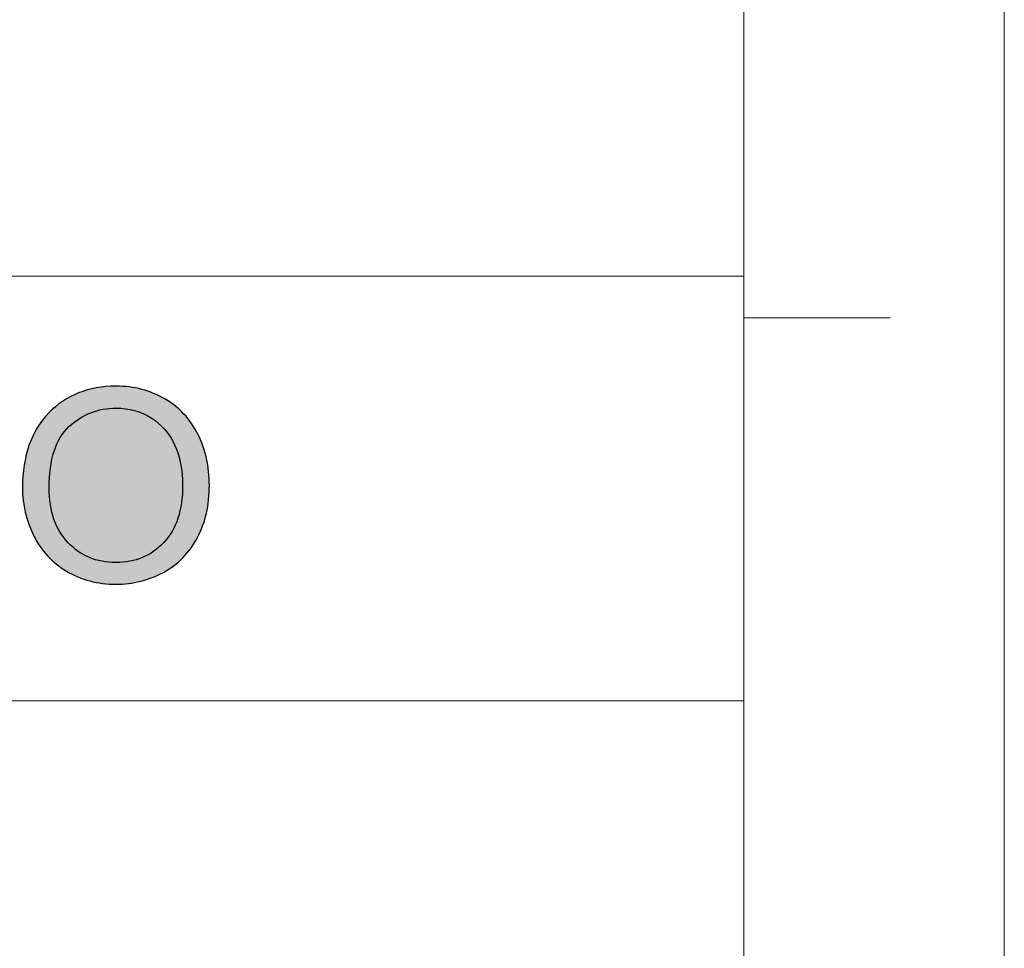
# Model space of a CAD drawing. Header units: millimetres. Extents: x -296 to 295, y -209 to 209.
# Tile 135 of 146: x 250 to 295, y -159 to -117. Entities that reach past the tile are written whole.
import ezdxf

# ---------------------------------------------------------------- set-up
doc = ezdxf.new("R2010")
doc.units = ezdxf.units.MM
doc.header["$MEASUREMENT"] = 0
doc.layers.add('layer 1', color=7, linetype='Continuous')

msp = doc.modelspace()

# ---------------------------------------------------------------- hatches: boundary and pattern name
at = {"layer": 'layer 1'}
h = msp.add_hatch(color=242, dxfattribs=at)
edge = h.paths.add_edge_path()
edge.add_spline(control_points=[(250.2328, -138.2839), (250.2328, -136.8249), (250.6338, -135.6815), (251.4338, -134.8557), (252.2338, -134.0299), (253.2657, -133.618), (254.5316, -133.618), (255.3608, -133.618), (256.1065, -133.8127), (256.7728, -134.1999), (257.4371, -134.5872), (257.9447, -135.1282), (258.2935, -135.8229), (258.6424, -136.5155), (258.8178, -137.3023), (258.8178, -138.1814), (258.8178, -139.0728), (258.634, -139.8719), (258.2663, -140.5748), (257.8987, -141.2797), (257.3786, -141.8125), (256.706, -142.1731), (256.0313, -142.5358), (255.3043, -142.7161), (254.5252, -142.7161), (253.6793, -142.7161), (252.9252, -142.5153), (252.2589, -142.1157), (251.5947, -141.7162), (251.0892, -141.1711), (250.7466, -140.4785), (250.404, -139.7879), (250.2328, -139.0564), (250.2328, -138.2839)], knot_values=[0, 0, 0, 0, 0.0909091, 0.0909091, 0.0909091, 0.1818182, 0.1818182, 0.1818182, 0.2727273, 0.2727273, 0.2727273, 0.3636364, 0.3636364, 0.3636364, 0.4545455, 0.4545455, 0.4545455, 0.5454545, 0.5454545, 0.5454545, 0.6363636, 0.6363636, 0.6363636, 0.7272727, 0.7272727, 0.7272727, 0.8181818, 0.8181818, 0.8181818, 0.9090909, 0.9090909, 0.9090909, 1, 1, 1, 1], degree=3, periodic=1)
h = msp.add_hatch(color=242, dxfattribs=at)
edge = h.paths.add_edge_path()
edge.add_spline(control_points=[(251.4609, -138.3044), (251.4609, -139.3638), (251.7513, -140.1978), (252.332, -140.8063), (252.9127, -141.4149), (253.6417, -141.7203), (254.519, -141.7203), (255.413, -141.7203), (256.1461, -141.4129), (256.7248, -140.7981), (257.3013, -140.1834), (257.5896, -139.3105), (257.5896, -138.1794), (257.5896, -137.4642), (257.4663, -136.8392), (257.2198, -136.3064), (256.9734, -135.7737), (256.612, -135.3597), (256.1379, -135.0667), (255.6615, -134.7737), (255.1289, -134.6262), (254.5378, -134.6262), (253.6981, -134.6262), (252.9754, -134.9089), (252.3696, -135.4745), (251.7639, -136.0401), (251.4609, -136.9827), (251.4609, -138.3044)], knot_values=[0, 0, 0, 0, 0.1111111, 0.1111111, 0.1111111, 0.2222222, 0.2222222, 0.2222222, 0.3333333, 0.3333333, 0.3333333, 0.4444444, 0.4444444, 0.4444444, 0.5555556, 0.5555556, 0.5555556, 0.6666667, 0.6666667, 0.6666667, 0.7777778, 0.7777778, 0.7777778, 0.8888889, 0.8888889, 0.8888889, 1, 1, 1, 1], degree=3, periodic=1)

# ---------------------------------------------------------------- linework, layer by layer
at = {"layer": 'layer 1', "color": 1, "lineweight": 0}
msp.add_open_spline([(295.3283, 209.2747), (295.3283, 209.2747), (295.3283, -208.9236), (295.3283, -208.9236), (295.3283, -208.9236), (-296.1944, -208.9236), (-296.1944, -208.9236), (-296.1944, -208.9236), (-296.1944, 209.2747), (-296.1944, 209.2747), (-296.1944, 209.2747), (295.3283, 209.2747), (295.3283, 209.2747)], degree=3, knots=[0, 0, 0, 0, 0.25, 0.25, 0.25, 0.5, 0.5, 0.5, 0.75, 0.75, 0.75, 1, 1, 1, 1], dxfattribs=at)
at = {"layer": 'layer 1', "color": 5, "lineweight": 0}
msp.add_open_spline([(-281.2487, 194.7284), (-281.2487, 194.7284), (-281.2487, -197.0649), (-281.2487, -197.0649), (-281.2487, -197.0649), (283.3586, -197.0649), (283.3586, -197.0649)], degree=3, knots=[0, 0, 0, 0, 0.5, 0.5, 0.5, 1, 1, 1, 1], dxfattribs=at)
for points in [[(283.3586, 194.7284), (283.3586, 194.7284), (283.3586, -197.0649), (283.3586, -197.0649)], [(76.1166, -128.5636), (76.1166, -128.5636), (283.3586, -128.5636), (283.3586, -128.5636)], [(191.9976, -148.0727), (191.9976, -148.0727), (283.3586, -148.0727), (283.3586, -148.0727)]]:
    msp.add_open_spline(points, degree=3, dxfattribs=at)
at = {"layer": 'layer 1', "color": 1, "lineweight": 0}
msp.add_open_spline([(290.0864, -130.4706), (290.0864, -130.4706), (283.3586, -130.4706), (283.3586, -130.4706)], degree=3, dxfattribs=at)
at = {"layer": 'layer 1', "color": 242}
for points, knots in [([(250.2328, -138.2839), (250.2328, -136.8249), (250.6338, -135.6815), (251.4338, -134.8557), (252.2338, -134.0299), (253.2657, -133.618), (254.5316, -133.618), (255.3608, -133.618), (256.1065, -133.8127), (256.7728, -134.1999), (257.4371, -134.5872), (257.9447, -135.1282), (258.2935, -135.8229), (258.6424, -136.5155), (258.8178, -137.3023), (258.8178, -138.1814), (258.8178, -139.0728), (258.634, -139.8719), (258.2663, -140.5748), (257.8987, -141.2797), (257.3786, -141.8125), (256.706, -142.1731), (256.0313, -142.5358), (255.3043, -142.7161), (254.5252, -142.7161), (253.6793, -142.7161), (252.9252, -142.5153), (252.2589, -142.1157), (251.5947, -141.7162), (251.0892, -141.1711), (250.7466, -140.4785), (250.404, -139.7879), (250.2328, -139.0564), (250.2328, -138.2839)], [0, 0, 0, 0, 0.0909091, 0.0909091, 0.0909091, 0.1818182, 0.1818182, 0.1818182, 0.2727273, 0.2727273, 0.2727273, 0.3636364, 0.3636364, 0.3636364, 0.4545455, 0.4545455, 0.4545455, 0.5454545, 0.5454545, 0.5454545, 0.6363636, 0.6363636, 0.6363636, 0.7272727, 0.7272727, 0.7272727, 0.8181818, 0.8181818, 0.8181818, 0.9090909, 0.9090909, 0.9090909, 1, 1, 1, 1]), ([(251.4609, -138.3044), (251.4609, -139.3638), (251.7513, -140.1978), (252.332, -140.8063), (252.9127, -141.4149), (253.6417, -141.7203), (254.519, -141.7203), (255.413, -141.7203), (256.1461, -141.4129), (256.7248, -140.7981), (257.3013, -140.1834), (257.5896, -139.3105), (257.5896, -138.1794), (257.5896, -137.4642), (257.4663, -136.8392), (257.2198, -136.3064), (256.9734, -135.7737), (256.612, -135.3597), (256.1379, -135.0667), (255.6615, -134.7737), (255.1289, -134.6262), (254.5378, -134.6262), (253.6981, -134.6262), (252.9754, -134.9089), (252.3696, -135.4745), (251.7639, -136.0401), (251.4609, -136.9827), (251.4609, -138.3044)], [0, 0, 0, 0, 0.1111111, 0.1111111, 0.1111111, 0.2222222, 0.2222222, 0.2222222, 0.3333333, 0.3333333, 0.3333333, 0.4444444, 0.4444444, 0.4444444, 0.5555556, 0.5555556, 0.5555556, 0.6666667, 0.6666667, 0.6666667, 0.7777778, 0.7777778, 0.7777778, 0.8888889, 0.8888889, 0.8888889, 1, 1, 1, 1])]:
    msp.add_open_spline(points, degree=3, knots=knots, dxfattribs=at)

doc.saveas('drawing.dxf')
